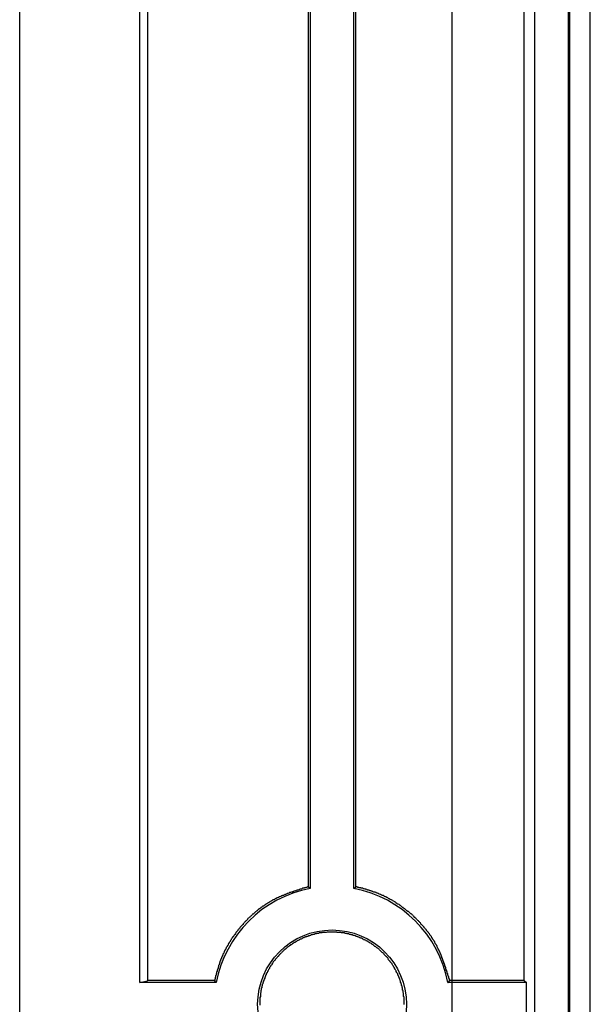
# Model space of a CAD drawing. Header units: millimetres. Extents: x 7187 to 8806, y -3756 to -2918.
# Tile 13 of 250: x 7210 to 7222, y -3593 to -3572. Entities that reach past the tile are written whole.
import ezdxf

# ---------------------------------------------------------------- set-up
doc = ezdxf.new("R2010")
doc.units = ezdxf.units.MM
doc.header["$LTSCALE"] = 3

msp = doc.modelspace()

# ---------------------------------------------------------------- linework, layer by layer
at = {"linetype": 'Continuous', "lineweight": 30}
for p, q in [((7210.097, -3754.365), (7210.097, -3513.365)), ((7220.812, -3526.165), (7220.812, -3741.565)), ((7221.512, -3526.165), (7221.512, -3741.565)), ((7221.539, -3526.165), (7221.539, -3741.565)), ((7221.972, -3741.49), (7221.972, -3526.24)), ((7212.598, -3592.413), (7212.598, -3552.317)), ((7212.755, -3552.356), (7212.755, -3592.374)), ((7220.598, -3592.366), (7220.598, -3552.364)), ((7216.145, -3554.275), (7216.145, -3590.455)), ((7217.049, -3590.455), (7217.049, -3554.275)), ((7216.101, -3554.311), (7216.101, -3590.419)), ((7217.093, -3590.418), (7217.093, -3554.312)), ((7212.598, -3592.413), (7212.755, -3592.374)), ((7214.187, -3592.413), (7212.598, -3592.413)), ((7220.645, -3592.413), (7219.007, -3592.413)), ((7220.598, -3592.366), (7220.645, -3592.413)), ((7220.645, -3593.317), (7220.645, -3592.413))]:
    msp.add_line(p, q, dxfattribs=at)
at = {"color": 3, "linetype": 'Continuous', "lineweight": 30}
msp.add_line((7219.097, -3747.365), (7219.097, -3520.365), dxfattribs=at)
at = {"linetype": 'Continuous', "lineweight": 30, "flags": 128}
for points in [[(7216.145, -3590.455), (7216.14, -3590.451), (7216.101, -3590.419)], [(7217.049, -3590.455), (7217.054, -3590.451), (7217.093, -3590.418)], [(7214.187, -3592.413), (7214.183, -3592.408), (7214.153, -3592.372)], [(7219.007, -3592.413), (7219.011, -3592.408), (7219.045, -3592.367)]]:
    msp.add_lwpolyline(points, dxfattribs=at)
at = {"linetype": 'Continuous', "lineweight": 30}
for points in [[(7216.105, -3590.42, 0), (7216.085, -3590.42, 0), (7216.075, -3590.43, 0), (7216.065, -3590.43, 0), (7216.055, -3590.43, 0), (7216.035, -3590.44, 0), (7216.025, -3590.44, 0), (7216.015, -3590.45, 0), (7216.005, -3590.45, 0), (7215.985, -3590.45, 0), (7215.975, -3590.46, 0), (7215.965, -3590.46, 0), (7215.955, -3590.47, 0), (7215.935, -3590.47, 0), (7215.925, -3590.47, 0), (7215.915, -3590.48, 0), (7215.905, -3590.48, 0), (7215.885, -3590.49, 0), (7215.875, -3590.49, 0), (7215.865, -3590.49, 0), (7215.855, -3590.5, 0), (7215.835, -3590.5, 0), (7215.825, -3590.51, 0), (7215.815, -3590.51, 0), (7215.805, -3590.51, 0), (7215.785, -3590.52, 0), (7215.775, -3590.52, 0), (7215.765, -3590.53, 0), (7215.755, -3590.53, 0), (7215.735, -3590.54, 0), (7215.725, -3590.54, 0), (7215.715, -3590.54, 0), (7215.705, -3590.55, 0), (7215.695, -3590.55, 0), (7215.675, -3590.56, 0), (7215.665, -3590.56, 0), (7215.655, -3590.57, 0), (7215.645, -3590.57, 0), (7215.625, -3590.58, 0), (7215.615, -3590.58, 0), (7215.605, -3590.59, 0), (7215.595, -3590.59, 0), (7215.585, -3590.6, 0), (7215.565, -3590.6, 0), (7215.555, -3590.61, 0), (7215.545, -3590.61, 0), (7215.535, -3590.62, 0), (7215.525, -3590.62, 0), (7215.505, -3590.63, 0), (7215.495, -3590.63, 0), (7215.485, -3590.64, 0), (7215.475, -3590.64, 0), (7215.465, -3590.65, 0), (7215.455, -3590.65, 0), (7215.435, -3590.66, 0), (7215.425, -3590.66, 0), (7215.415, -3590.67, 0), (7215.405, -3590.68, 0), (7215.395, -3590.68, 0), (7215.385, -3590.69, 0), (7215.365, -3590.69, 0), (7215.355, -3590.7, 0), (7215.345, -3590.71, 0), (7215.335, -3590.71, 0), (7215.325, -3590.72, 0), (7215.315, -3590.73, 0), (7215.305, -3590.73, 0), (7215.295, -3590.74, 0), (7215.275, -3590.75, 0), (7215.265, -3590.75, 0), (7215.255, -3590.76, 0), (7215.245, -3590.77, 0), (7215.235, -3590.77, 0), (7215.225, -3590.78, 0), (7215.215, -3590.79, 0), (7215.205, -3590.79, 0), (7215.195, -3590.8, 0), (7215.185, -3590.81, 0), (7215.175, -3590.82, 0), (7215.155, -3590.82, 0), (7215.145, -3590.83, 0), (7215.135, -3590.84, 0), (7215.125, -3590.85, 0), (7215.115, -3590.85, 0), (7215.105, -3590.86, 0), (7215.095, -3590.87, 0), (7215.085, -3590.88, 0), (7215.075, -3590.88, 0), (7215.065, -3590.89, 0), (7215.055, -3590.9, 0), (7215.045, -3590.91, 0), (7215.035, -3590.92, 0), (7215.025, -3590.93, 0), (7215.015, -3590.93, 0), (7215.005, -3590.94, 0), (7214.995, -3590.95, 0), (7214.985, -3590.96, 0), (7214.975, -3590.97, 0), (7214.965, -3590.98, 0), (7214.955, -3590.99, 0), (7214.945, -3590.99, 0), (7214.935, -3591, 0), (7214.925, -3591.01, 0), (7214.915, -3591.02, 0), (7214.905, -3591.03, 0), (7214.895, -3591.04, 0), (7214.885, -3591.05, 0), (7214.875, -3591.06, 0), (7214.865, -3591.07, 0), (7214.855, -3591.07, 0), (7214.845, -3591.08, 0), (7214.835, -3591.09, 0), (7214.835, -3591.1, 0), (7214.825, -3591.11, 0), (7214.815, -3591.12, 0), (7214.805, -3591.13, 0), (7214.795, -3591.14, 0), (7214.785, -3591.15, 0), (7214.775, -3591.16, 0), (7214.765, -3591.17, 0), (7214.755, -3591.18, 0), (7214.745, -3591.19, 0), (7214.745, -3591.2, 0), (7214.735, -3591.21, 0), (7214.725, -3591.22, 0), (7214.715, -3591.23, 0), (7214.705, -3591.24, 0), (7214.695, -3591.25, 0), (7214.685, -3591.26, 0), (7214.675, -3591.27, 0), (7214.675, -3591.28, 0), (7214.665, -3591.29, 0), (7214.655, -3591.3, 0), (7214.645, -3591.31, 0), (7214.635, -3591.32, 0), (7214.635, -3591.33, 0), (7214.625, -3591.34, 0), (7214.615, -3591.35, 0), (7214.605, -3591.36, 0), (7214.595, -3591.37, 0), (7214.595, -3591.38, 0), (7214.585, -3591.39, 0), (7214.575, -3591.41, 0), (7214.565, -3591.42, 0), (7214.555, -3591.43, 0), (7214.555, -3591.44, 0), (7214.545, -3591.45, 0), (7214.535, -3591.46, 0), (7214.525, -3591.47, 0), (7214.525, -3591.48, 0), (7214.515, -3591.49, 0), (7214.505, -3591.5, 0), (7214.495, -3591.51, 0), (7214.495, -3591.52, 0), (7214.485, -3591.54, 0), (7214.475, -3591.55, 0), (7214.475, -3591.56, 0), (7214.465, -3591.57, 0), (7214.455, -3591.58, 0), (7214.455, -3591.59, 0), (7214.445, -3591.6, 0), (7214.435, -3591.61, 0), (7214.435, -3591.63, 0), (7214.425, -3591.64, 0), (7214.415, -3591.65, 0), (7214.415, -3591.66, 0), (7214.405, -3591.67, 0), (7214.395, -3591.68, 0), (7214.395, -3591.69, 0), (7214.385, -3591.71, 0), (7214.385, -3591.72, 0), (7214.375, -3591.73, 0), (7214.365, -3591.74, 0), (7214.365, -3591.75, 0), (7214.355, -3591.76, 0), (7214.355, -3591.78, 0), (7214.345, -3591.79, 0), (7214.345, -3591.8, 0), (7214.335, -3591.81, 0), (7214.325, -3591.82, 0), (7214.325, -3591.84, 0), (7214.315, -3591.85, 0), (7214.315, -3591.86, 0), (7214.305, -3591.87, 0), (7214.305, -3591.88, 0), (7214.295, -3591.9, 0), (7214.295, -3591.91, 0), (7214.285, -3591.92, 0), (7214.285, -3591.93, 0), (7214.275, -3591.94, 0), (7214.275, -3591.96, 0), (7214.265, -3591.97, 0), (7214.265, -3591.98, 0), (7214.265, -3591.99, 0), (7214.255, -3592.01, 0), (7214.255, -3592.02, 0), (7214.245, -3592.03, 0), (7214.245, -3592.04, 0), (7214.235, -3592.06, 0), (7214.235, -3592.07, 0), (7214.235, -3592.08, 0), (7214.225, -3592.09, 0), (7214.225, -3592.11, 0), (7214.225, -3592.12, 0), (7214.215, -3592.13, 0), (7214.215, -3592.14, 0), (7214.205, -3592.16, 0), (7214.205, -3592.17, 0), (7214.205, -3592.18, 0), (7214.195, -3592.19, 0), (7214.195, -3592.21, 0), (7214.195, -3592.22, 0), (7214.185, -3592.23, 0), (7214.185, -3592.24, 0), (7214.185, -3592.26, 0), (7214.175, -3592.27, 0), (7214.175, -3592.28, 0), (7214.175, -3592.3, 0), (7214.165, -3592.31, 0), (7214.165, -3592.32, 0), (7214.165, -3592.33, 0), (7214.155, -3592.35, 0), (7214.155, -3592.36, 0), (7214.155, -3592.37, 0)], [(7219.045, -3592.37, 0), (7219.045, -3592.35, 0), (7219.035, -3592.34, 0), (7219.035, -3592.33, 0), (7219.025, -3592.32, 0), (7219.025, -3592.3, 0), (7219.025, -3592.29, 0), (7219.015, -3592.28, 0), (7219.015, -3592.27, 0), (7219.005, -3592.25, 0), (7219.005, -3592.24, 0), (7219.005, -3592.23, 0), (7218.995, -3592.22, 0), (7218.995, -3592.2, 0), (7218.995, -3592.19, 0), (7218.985, -3592.18, 0), (7218.985, -3592.17, 0), (7218.975, -3592.15, 0), (7218.975, -3592.14, 0), (7218.965, -3592.13, 0), (7218.965, -3592.12, 0), (7218.965, -3592.1, 0), (7218.955, -3592.09, 0), (7218.955, -3592.08, 0), (7218.945, -3592.07, 0), (7218.945, -3592.05, 0), (7218.945, -3592.04, 0), (7218.935, -3592.03, 0), (7218.935, -3592.02, 0), (7218.925, -3592, 0), (7218.925, -3591.99, 0), (7218.915, -3591.98, 0), (7218.915, -3591.97, 0), (7218.905, -3591.95, 0), (7218.905, -3591.94, 0), (7218.905, -3591.93, 0), (7218.895, -3591.92, 0), (7218.895, -3591.91, 0), (7218.885, -3591.89, 0), (7218.885, -3591.88, 0), (7218.875, -3591.87, 0), (7218.875, -3591.86, 0), (7218.865, -3591.84, 0), (7218.865, -3591.83, 0), (7218.855, -3591.82, 0), (7218.855, -3591.81, 0), (7218.845, -3591.8, 0), (7218.845, -3591.78, 0), (7218.835, -3591.77, 0), (7218.835, -3591.76, 0), (7218.825, -3591.75, 0), (7218.825, -3591.74, 0), (7218.815, -3591.73, 0), (7218.805, -3591.71, 0), (7218.805, -3591.7, 0), (7218.795, -3591.69, 0), (7218.795, -3591.68, 0), (7218.785, -3591.67, 0), (7218.785, -3591.66, 0), (7218.775, -3591.64, 0), (7218.765, -3591.63, 0), (7218.765, -3591.62, 0), (7218.755, -3591.61, 0), (7218.745, -3591.6, 0), (7218.745, -3591.59, 0), (7218.735, -3591.58, 0), (7218.735, -3591.56, 0), (7218.725, -3591.55, 0), (7218.715, -3591.54, 0), (7218.715, -3591.53, 0), (7218.705, -3591.52, 0), (7218.695, -3591.51, 0), (7218.685, -3591.5, 0), (7218.685, -3591.49, 0), (7218.675, -3591.48, 0), (7218.665, -3591.46, 0), (7218.665, -3591.45, 0), (7218.655, -3591.44, 0), (7218.645, -3591.43, 0), (7218.635, -3591.42, 0), (7218.635, -3591.41, 0), (7218.625, -3591.4, 0), (7218.615, -3591.39, 0), (7218.605, -3591.38, 0), (7218.605, -3591.37, 0), (7218.595, -3591.36, 0), (7218.585, -3591.35, 0), (7218.575, -3591.34, 0), (7218.565, -3591.33, 0), (7218.565, -3591.32, 0), (7218.555, -3591.31, 0), (7218.545, -3591.3, 0), (7218.535, -3591.29, 0), (7218.525, -3591.28, 0), (7218.515, -3591.27, 0), (7218.515, -3591.26, 0), (7218.505, -3591.25, 0), (7218.495, -3591.24, 0), (7218.485, -3591.23, 0), (7218.475, -3591.22, 0), (7218.465, -3591.21, 0), (7218.455, -3591.2, 0), (7218.445, -3591.19, 0), (7218.445, -3591.18, 0), (7218.435, -3591.17, 0), (7218.425, -3591.16, 0), (7218.415, -3591.15, 0), (7218.405, -3591.14, 0), (7218.395, -3591.13, 0), (7218.385, -3591.12, 0), (7218.375, -3591.11, 0), (7218.365, -3591.1, 0), (7218.355, -3591.09, 0), (7218.345, -3591.08, 0), (7218.335, -3591.07, 0), (7218.325, -3591.06, 0), (7218.315, -3591.06, 0), (7218.305, -3591.05, 0), (7218.305, -3591.04, 0), (7218.295, -3591.03, 0), (7218.285, -3591.02, 0), (7218.275, -3591.01, 0), (7218.265, -3591, 0), (7218.255, -3590.99, 0), (7218.245, -3590.98, 0), (7218.235, -3590.98, 0), (7218.225, -3590.97, 0), (7218.215, -3590.96, 0), (7218.205, -3590.95, 0), (7218.195, -3590.94, 0), (7218.185, -3590.93, 0), (7218.175, -3590.93, 0), (7218.155, -3590.92, 0), (7218.145, -3590.91, 0), (7218.135, -3590.9, 0), (7218.125, -3590.89, 0), (7218.115, -3590.88, 0), (7218.105, -3590.88, 0), (7218.095, -3590.87, 0), (7218.085, -3590.86, 0), (7218.075, -3590.85, 0), (7218.065, -3590.85, 0), (7218.055, -3590.84, 0), (7218.045, -3590.83, 0), (7218.035, -3590.82, 0), (7218.025, -3590.81, 0), (7218.015, -3590.81, 0), (7218.005, -3590.8, 0), (7217.995, -3590.79, 0), (7217.975, -3590.78, 0), (7217.965, -3590.78, 0), (7217.955, -3590.77, 0), (7217.945, -3590.76, 0), (7217.935, -3590.76, 0), (7217.925, -3590.75, 0), (7217.915, -3590.74, 0), (7217.905, -3590.73, 0), (7217.895, -3590.73, 0), (7217.885, -3590.72, 0), (7217.865, -3590.71, 0), (7217.855, -3590.71, 0), (7217.845, -3590.7, 0), (7217.835, -3590.69, 0), (7217.825, -3590.69, 0), (7217.815, -3590.68, 0), (7217.805, -3590.68, 0), (7217.785, -3590.67, 0), (7217.775, -3590.66, 0), (7217.765, -3590.66, 0), (7217.755, -3590.65, 0), (7217.745, -3590.64, 0), (7217.735, -3590.64, 0), (7217.715, -3590.63, 0), (7217.705, -3590.63, 0), (7217.695, -3590.62, 0), (7217.685, -3590.62, 0), (7217.675, -3590.61, 0), (7217.665, -3590.6, 0), (7217.645, -3590.6, 0), (7217.635, -3590.59, 0), (7217.625, -3590.59, 0), (7217.615, -3590.58, 0), (7217.605, -3590.58, 0), (7217.585, -3590.57, 0), (7217.575, -3590.57, 0), (7217.565, -3590.56, 0), (7217.555, -3590.56, 0), (7217.545, -3590.55, 0), (7217.525, -3590.55, 0), (7217.515, -3590.54, 0), (7217.505, -3590.54, 0), (7217.495, -3590.53, 0), (7217.485, -3590.53, 0), (7217.465, -3590.53, 0), (7217.455, -3590.52, 0), (7217.445, -3590.52, 0), (7217.435, -3590.51, 0), (7217.415, -3590.51, 0), (7217.405, -3590.5, 0), (7217.395, -3590.5, 0), (7217.385, -3590.5, 0), (7217.365, -3590.49, 0), (7217.355, -3590.49, 0), (7217.345, -3590.49, 0), (7217.335, -3590.48, 0), (7217.315, -3590.48, 0), (7217.305, -3590.47, 0), (7217.295, -3590.47, 0), (7217.285, -3590.47, 0), (7217.265, -3590.46, 0), (7217.255, -3590.46, 0), (7217.245, -3590.46, 0), (7217.235, -3590.45, 0), (7217.215, -3590.45, 0), (7217.205, -3590.45, 0), (7217.195, -3590.44, 0), (7217.185, -3590.44, 0), (7217.165, -3590.44, 0), (7217.155, -3590.43, 0), (7217.145, -3590.43, 0), (7217.135, -3590.43, 0), (7217.115, -3590.42, 0), (7217.105, -3590.42, 0), (7217.095, -3590.42, 0)], [(7218.095, -3592.87, 0), (7218.095, -3592.86, 0), (7218.095, -3592.85, 0), (7218.095, -3592.83, 0), (7218.095, -3592.82, 0), (7218.095, -3592.81, 0), (7218.095, -3592.79, 0), (7218.095, -3592.78, 0), (7218.095, -3592.77, 0), (7218.095, -3592.75, 0), (7218.095, -3592.74, 0), (7218.095, -3592.73, 0), (7218.095, -3592.71, 0), (7218.085, -3592.7, 0), (7218.085, -3592.69, 0), (7218.085, -3592.67, 0), (7218.085, -3592.66, 0), (7218.085, -3592.65, 0), (7218.085, -3592.63, 0), (7218.075, -3592.62, 0), (7218.075, -3592.61, 0), (7218.075, -3592.59, 0), (7218.075, -3592.58, 0), (7218.065, -3592.57, 0), (7218.065, -3592.55, 0), (7218.065, -3592.54, 0), (7218.065, -3592.53, 0), (7218.055, -3592.51, 0), (7218.055, -3592.5, 0), (7218.055, -3592.49, 0), (7218.045, -3592.47, 0), (7218.045, -3592.46, 0), (7218.045, -3592.45, 0), (7218.035, -3592.43, 0), (7218.035, -3592.42, 0), (7218.025, -3592.41, 0), (7218.025, -3592.4, 0), (7218.025, -3592.38, 0), (7218.015, -3592.37, 0), (7218.015, -3592.36, 0), (7218.005, -3592.35, 0), (7218.005, -3592.33, 0), (7217.995, -3592.32, 0), (7217.995, -3592.31, 0), (7217.985, -3592.3, 0), (7217.985, -3592.28, 0), (7217.975, -3592.27, 0), (7217.975, -3592.26, 0), (7217.965, -3592.25, 0), (7217.965, -3592.23, 0), (7217.955, -3592.22, 0), (7217.945, -3592.21, 0), (7217.945, -3592.2, 0), (7217.935, -3592.18, 0), (7217.935, -3592.17, 0), (7217.925, -3592.16, 0), (7217.915, -3592.15, 0), (7217.915, -3592.14, 0), (7217.905, -3592.13, 0), (7217.895, -3592.11, 0), (7217.895, -3592.1, 0), (7217.885, -3592.09, 0), (7217.875, -3592.08, 0), (7217.875, -3592.07, 0), (7217.865, -3592.06, 0), (7217.855, -3592.04, 0), (7217.845, -3592.03, 0), (7217.845, -3592.02, 0), (7217.835, -3592.01, 0), (7217.825, -3592, 0), (7217.815, -3591.99, 0), (7217.805, -3591.98, 0), (7217.805, -3591.97, 0), (7217.795, -3591.96, 0), (7217.785, -3591.95, 0), (7217.775, -3591.94, 0), (7217.765, -3591.92, 0), (7217.765, -3591.91, 0), (7217.755, -3591.9, 0), (7217.745, -3591.89, 0), (7217.735, -3591.88, 0), (7217.725, -3591.87, 0), (7217.715, -3591.86, 0), (7217.705, -3591.85, 0), (7217.695, -3591.84, 0), (7217.685, -3591.83, 0), (7217.685, -3591.82, 0), (7217.675, -3591.81, 0), (7217.665, -3591.8, 0), (7217.655, -3591.79, 0), (7217.645, -3591.79, 0), (7217.635, -3591.78, 0), (7217.625, -3591.77, 0), (7217.615, -3591.76, 0), (7217.605, -3591.75, 0), (7217.595, -3591.74, 0), (7217.585, -3591.73, 0), (7217.575, -3591.72, 0), (7217.565, -3591.71, 0), (7217.555, -3591.7, 0), (7217.545, -3591.7, 0), (7217.535, -3591.69, 0), (7217.525, -3591.68, 0), (7217.505, -3591.67, 0), (7217.495, -3591.66, 0), (7217.485, -3591.66, 0), (7217.475, -3591.65, 0), (7217.465, -3591.64, 0), (7217.455, -3591.63, 0), (7217.445, -3591.62, 0), (7217.435, -3591.62, 0), (7217.425, -3591.61, 0), (7217.415, -3591.6, 0), (7217.395, -3591.59, 0), (7217.385, -3591.59, 0), (7217.375, -3591.58, 0), (7217.365, -3591.57, 0), (7217.355, -3591.57, 0), (7217.345, -3591.56, 0), (7217.335, -3591.55, 0), (7217.315, -3591.55, 0), (7217.305, -3591.54, 0), (7217.295, -3591.53, 0), (7217.285, -3591.53, 0), (7217.275, -3591.52, 0), (7217.255, -3591.52, 0), (7217.245, -3591.51, 0), (7217.235, -3591.5, 0), (7217.225, -3591.5, 0), (7217.215, -3591.49, 0), (7217.195, -3591.49, 0), (7217.185, -3591.48, 0), (7217.175, -3591.48, 0), (7217.165, -3591.47, 0), (7217.145, -3591.47, 0), (7217.135, -3591.46, 0), (7217.125, -3591.46, 0), (7217.115, -3591.45, 0), (7217.095, -3591.45, 0), (7217.085, -3591.44, 0), (7217.075, -3591.44, 0), (7217.065, -3591.43, 0), (7217.045, -3591.43, 0), (7217.035, -3591.43, 0), (7217.025, -3591.42, 0), (7217.005, -3591.42, 0), (7216.995, -3591.42, 0), (7216.985, -3591.41, 0), (7216.975, -3591.41, 0), (7216.955, -3591.41, 0), (7216.945, -3591.4, 0), (7216.935, -3591.4, 0), (7216.915, -3591.4, 0), (7216.905, -3591.39, 0), (7216.895, -3591.39, 0), (7216.875, -3591.39, 0), (7216.865, -3591.39, 0), (7216.855, -3591.38, 0), (7216.835, -3591.38, 0), (7216.825, -3591.38, 0), (7216.815, -3591.38, 0), (7216.795, -3591.38, 0), (7216.785, -3591.37, 0), (7216.775, -3591.37, 0), (7216.755, -3591.37, 0), (7216.745, -3591.37, 0), (7216.735, -3591.37, 0), (7216.715, -3591.37, 0), (7216.705, -3591.37, 0), (7216.695, -3591.36, 0), (7216.675, -3591.36, 0), (7216.665, -3591.36, 0), (7216.655, -3591.36, 0), (7216.635, -3591.36, 0), (7216.625, -3591.36, 0), (7216.615, -3591.36, 0), (7216.595, -3591.36, 0), (7216.585, -3591.36, 0), (7216.575, -3591.36, 0), (7216.555, -3591.36, 0), (7216.545, -3591.36, 0), (7216.535, -3591.36, 0), (7216.515, -3591.36, 0), (7216.505, -3591.36, 0), (7216.495, -3591.36, 0), (7216.475, -3591.37, 0), (7216.465, -3591.37, 0), (7216.455, -3591.37, 0), (7216.435, -3591.37, 0), (7216.425, -3591.37, 0), (7216.415, -3591.37, 0), (7216.395, -3591.37, 0), (7216.385, -3591.38, 0), (7216.375, -3591.38, 0), (7216.355, -3591.38, 0), (7216.345, -3591.38, 0), (7216.335, -3591.38, 0), (7216.315, -3591.39, 0), (7216.305, -3591.39, 0), (7216.295, -3591.39, 0), (7216.275, -3591.39, 0), (7216.265, -3591.4, 0), (7216.255, -3591.4, 0), (7216.245, -3591.4, 0), (7216.225, -3591.41, 0), (7216.215, -3591.41, 0), (7216.205, -3591.41, 0), (7216.185, -3591.42, 0), (7216.175, -3591.42, 0), (7216.165, -3591.42, 0), (7216.155, -3591.43, 0), (7216.135, -3591.43, 0), (7216.125, -3591.44, 0), (7216.115, -3591.44, 0), (7216.095, -3591.45, 0), (7216.085, -3591.45, 0), (7216.075, -3591.45, 0), (7216.065, -3591.46, 0), (7216.045, -3591.46, 0), (7216.035, -3591.47, 0), (7216.025, -3591.47, 0), (7216.015, -3591.48, 0), (7215.995, -3591.48, 0), (7215.985, -3591.49, 0), (7215.975, -3591.49, 0), (7215.965, -3591.5, 0), (7215.955, -3591.51, 0), (7215.935, -3591.51, 0), (7215.925, -3591.52, 0), (7215.915, -3591.52, 0), (7215.905, -3591.53, 0), (7215.895, -3591.54, 0), (7215.875, -3591.54, 0), (7215.865, -3591.55, 0), (7215.855, -3591.56, 0), (7215.845, -3591.56, 0), (7215.835, -3591.57, 0), (7215.825, -3591.58, 0), (7215.805, -3591.58, 0), (7215.795, -3591.59, 0), (7215.785, -3591.6, 0), (7215.775, -3591.6, 0), (7215.765, -3591.61, 0), (7215.755, -3591.62, 0), (7215.745, -3591.63, 0), (7215.735, -3591.63, 0), (7215.725, -3591.64, 0), (7215.705, -3591.65, 0), (7215.695, -3591.66, 0), (7215.685, -3591.67, 0), (7215.675, -3591.67, 0), (7215.665, -3591.68, 0), (7215.655, -3591.69, 0), (7215.645, -3591.7, 0), (7215.635, -3591.71, 0), (7215.625, -3591.72, 0), (7215.615, -3591.72, 0), (7215.605, -3591.73, 0), (7215.595, -3591.74, 0), (7215.585, -3591.75, 0), (7215.575, -3591.76, 0), (7215.565, -3591.77, 0), (7215.555, -3591.78, 0), (7215.545, -3591.79, 0), (7215.535, -3591.8, 0), (7215.525, -3591.81, 0), (7215.515, -3591.82, 0), (7215.505, -3591.83, 0), (7215.495, -3591.84, 0), (7215.485, -3591.85, 0), (7215.485, -3591.86, 0), (7215.475, -3591.87, 0), (7215.465, -3591.88, 0), (7215.455, -3591.89, 0), (7215.445, -3591.9, 0), (7215.435, -3591.91, 0), (7215.425, -3591.92, 0), (7215.415, -3591.93, 0), (7215.415, -3591.94, 0), (7215.405, -3591.95, 0), (7215.395, -3591.96, 0), (7215.385, -3591.97, 0), (7215.375, -3591.98, 0), (7215.375, -3591.99, 0), (7215.365, -3592, 0), (7215.355, -3592.01, 0), (7215.345, -3592.03, 0), (7215.345, -3592.04, 0), (7215.335, -3592.05, 0), (7215.325, -3592.06, 0), (7215.315, -3592.07, 0), (7215.315, -3592.08, 0), (7215.305, -3592.09, 0), (7215.295, -3592.1, 0), (7215.295, -3592.12, 0), (7215.285, -3592.13, 0), (7215.275, -3592.14, 0), (7215.275, -3592.15, 0), (7215.265, -3592.16, 0), (7215.255, -3592.18, 0), (7215.255, -3592.19, 0), (7215.245, -3592.2, 0), (7215.245, -3592.21, 0), (7215.235, -3592.22, 0), (7215.225, -3592.24, 0), (7215.225, -3592.25, 0), (7215.215, -3592.26, 0), (7215.215, -3592.27, 0), (7215.205, -3592.29, 0), (7215.205, -3592.3, 0), (7215.195, -3592.31, 0), (7215.195, -3592.32, 0), (7215.185, -3592.34, 0), (7215.185, -3592.35, 0), (7215.175, -3592.36, 0), (7215.175, -3592.37, 0), (7215.165, -3592.39, 0), (7215.165, -3592.4, 0), (7215.165, -3592.41, 0), (7215.155, -3592.42, 0), (7215.155, -3592.44, 0), (7215.145, -3592.45, 0), (7215.145, -3592.46, 0), (7215.145, -3592.48, 0), (7215.135, -3592.49, 0), (7215.135, -3592.5, 0), (7215.135, -3592.52, 0), (7215.125, -3592.53, 0), (7215.125, -3592.54, 0), (7215.125, -3592.56, 0), (7215.125, -3592.57, 0), (7215.115, -3592.58, 0), (7215.115, -3592.6, 0), (7215.115, -3592.61, 0), (7215.115, -3592.62, 0), (7215.105, -3592.63, 0), (7215.105, -3592.65, 0), (7215.105, -3592.66, 0), (7215.105, -3592.68, 0), (7215.105, -3592.69, 0), (7215.105, -3592.7, 0), (7215.095, -3592.72, 0), (7215.095, -3592.73, 0), (7215.095, -3592.74, 0), (7215.095, -3592.76, 0), (7215.095, -3592.77, 0), (7215.095, -3592.78, 0), (7215.095, -3592.8, 0), (7215.095, -3592.81, 0), (7215.095, -3592.82, 0), (7215.095, -3592.84, 0), (7215.095, -3592.85, 0), (7215.095, -3592.86, 0), (7215.095, -3592.88, 0)], [(7214.155, -3592.37, 0), (7214.145, -3592.37, 0), (7214.135, -3592.37, 0), (7214.115, -3592.37, 0), (7214.105, -3592.37, 0), (7214.095, -3592.37, 0), (7214.085, -3592.37, 0), (7214.075, -3592.37, 0), (7214.065, -3592.37, 0), (7214.055, -3592.37, 0), (7214.045, -3592.37, 0), (7214.035, -3592.37, 0), (7214.025, -3592.37, 0), (7214.015, -3592.37, 0), (7213.995, -3592.37, 0), (7213.985, -3592.37, 0), (7213.975, -3592.37, 0), (7213.965, -3592.37, 0), (7213.955, -3592.37, 0), (7213.945, -3592.37, 0), (7213.935, -3592.37, 0), (7213.925, -3592.37, 0), (7213.915, -3592.37, 0), (7213.905, -3592.37, 0), (7213.895, -3592.37, 0), (7213.875, -3592.37, 0), (7213.865, -3592.37, 0), (7213.855, -3592.37, 0), (7213.845, -3592.37, 0), (7213.835, -3592.37, 0), (7213.825, -3592.37, 0), (7213.815, -3592.37, 0), (7213.805, -3592.37, 0), (7213.795, -3592.37, 0), (7213.785, -3592.37, 0), (7213.765, -3592.37, 0), (7213.755, -3592.37, 0), (7213.745, -3592.37, 0), (7213.735, -3592.37, 0), (7213.725, -3592.37, 0), (7213.715, -3592.37, 0), (7213.705, -3592.37, 0), (7213.695, -3592.37, 0), (7213.685, -3592.37, 0), (7213.675, -3592.37, 0), (7213.665, -3592.37, 0), (7213.645, -3592.37, 0), (7213.635, -3592.37, 0), (7213.625, -3592.37, 0), (7213.615, -3592.37, 0), (7213.605, -3592.37, 0), (7213.595, -3592.37, 0), (7213.585, -3592.37, 0), (7213.575, -3592.37, 0), (7213.565, -3592.37, 0), (7213.555, -3592.37, 0), (7213.545, -3592.37, 0), (7213.525, -3592.37, 0), (7213.515, -3592.37, 0), (7213.505, -3592.37, 0), (7213.495, -3592.37, 0), (7213.485, -3592.37, 0), (7213.475, -3592.37, 0), (7213.465, -3592.37, 0), (7213.455, -3592.37, 0), (7213.445, -3592.37, 0), (7213.435, -3592.37, 0), (7213.425, -3592.37, 0), (7213.405, -3592.37, 0), (7213.395, -3592.37, 0), (7213.385, -3592.37, 0), (7213.375, -3592.37, 0), (7213.365, -3592.37, 0), (7213.355, -3592.37, 0), (7213.345, -3592.37, 0), (7213.335, -3592.37, 0), (7213.325, -3592.37, 0), (7213.315, -3592.37, 0), (7213.305, -3592.37, 0), (7213.285, -3592.37, 0), (7213.275, -3592.37, 0), (7213.265, -3592.37, 0), (7213.255, -3592.37, 0), (7213.245, -3592.37, 0), (7213.235, -3592.37, 0), (7213.225, -3592.37, 0), (7213.215, -3592.37, 0), (7213.205, -3592.37, 0), (7213.195, -3592.37, 0), (7213.185, -3592.37, 0), (7213.165, -3592.37, 0), (7213.155, -3592.37, 0), (7213.145, -3592.37, 0), (7213.135, -3592.37, 0), (7213.125, -3592.37, 0), (7213.115, -3592.37, 0), (7213.105, -3592.37, 0), (7213.095, -3592.37, 0), (7213.085, -3592.37, 0), (7213.075, -3592.37, 0), (7213.065, -3592.37, 0), (7213.045, -3592.37, 0), (7213.035, -3592.37, 0), (7213.025, -3592.37, 0), (7213.015, -3592.37, 0), (7213.005, -3592.37, 0), (7212.995, -3592.37, 0), (7212.985, -3592.37, 0), (7212.975, -3592.37, 0), (7212.965, -3592.37, 0), (7212.955, -3592.37, 0), (7212.945, -3592.37, 0), (7212.925, -3592.37, 0), (7212.915, -3592.37, 0), (7212.905, -3592.37, 0), (7212.895, -3592.37, 0), (7212.885, -3592.37, 0), (7212.875, -3592.37, 0), (7212.865, -3592.37, 0), (7212.855, -3592.37, 0), (7212.845, -3592.37, 0), (7212.835, -3592.37, 0), (7212.825, -3592.37, 0), (7212.805, -3592.37, 0), (7212.795, -3592.37, 0), (7212.785, -3592.37, 0), (7212.775, -3592.37, 0), (7212.765, -3592.37, 0), (7212.755, -3592.37, 0)], [(7220.595, -3592.37, 0), (7220.585, -3592.37, 0), (7220.575, -3592.37, 0), (7220.565, -3592.37, 0), (7220.545, -3592.37, 0), (7220.535, -3592.37, 0), (7220.525, -3592.37, 0), (7220.515, -3592.37, 0), (7220.505, -3592.37, 0), (7220.485, -3592.37, 0), (7220.475, -3592.37, 0), (7220.465, -3592.37, 0), (7220.455, -3592.37, 0), (7220.435, -3592.37, 0), (7220.425, -3592.37, 0), (7220.415, -3592.37, 0), (7220.405, -3592.37, 0), (7220.395, -3592.37, 0), (7220.375, -3592.37, 0), (7220.365, -3592.37, 0), (7220.355, -3592.37, 0), (7220.345, -3592.37, 0), (7220.335, -3592.37, 0), (7220.315, -3592.37, 0), (7220.305, -3592.37, 0), (7220.295, -3592.37, 0), (7220.285, -3592.37, 0), (7220.265, -3592.37, 0), (7220.255, -3592.37, 0), (7220.245, -3592.37, 0), (7220.235, -3592.37, 0), (7220.225, -3592.37, 0), (7220.205, -3592.37, 0), (7220.195, -3592.37, 0), (7220.185, -3592.37, 0), (7220.175, -3592.37, 0), (7220.165, -3592.37, 0), (7220.145, -3592.37, 0), (7220.135, -3592.37, 0), (7220.125, -3592.37, 0), (7220.115, -3592.37, 0), (7220.095, -3592.37, 0), (7220.085, -3592.37, 0), (7220.075, -3592.37, 0), (7220.065, -3592.37, 0), (7220.055, -3592.37, 0), (7220.035, -3592.37, 0), (7220.025, -3592.37, 0), (7220.015, -3592.37, 0), (7220.005, -3592.37, 0), (7219.995, -3592.37, 0), (7219.975, -3592.37, 0), (7219.965, -3592.37, 0), (7219.955, -3592.37, 0), (7219.945, -3592.37, 0), (7219.935, -3592.37, 0), (7219.915, -3592.37, 0), (7219.905, -3592.37, 0), (7219.895, -3592.37, 0), (7219.885, -3592.37, 0), (7219.865, -3592.37, 0), (7219.855, -3592.37, 0), (7219.845, -3592.37, 0), (7219.835, -3592.37, 0), (7219.825, -3592.37, 0), (7219.805, -3592.37, 0), (7219.795, -3592.37, 0), (7219.785, -3592.37, 0), (7219.775, -3592.37, 0), (7219.765, -3592.37, 0), (7219.745, -3592.37, 0), (7219.735, -3592.37, 0), (7219.725, -3592.37, 0), (7219.715, -3592.37, 0), (7219.695, -3592.37, 0), (7219.685, -3592.37, 0), (7219.675, -3592.37, 0), (7219.665, -3592.37, 0), (7219.655, -3592.37, 0), (7219.635, -3592.37, 0), (7219.625, -3592.37, 0), (7219.615, -3592.37, 0), (7219.605, -3592.37, 0), (7219.595, -3592.37, 0), (7219.575, -3592.37, 0), (7219.565, -3592.37, 0), (7219.555, -3592.37, 0), (7219.545, -3592.37, 0), (7219.525, -3592.37, 0), (7219.515, -3592.37, 0), (7219.505, -3592.37, 0), (7219.495, -3592.37, 0), (7219.485, -3592.37, 0), (7219.465, -3592.37, 0), (7219.455, -3592.37, 0), (7219.445, -3592.37, 0), (7219.435, -3592.37, 0), (7219.425, -3592.37, 0), (7219.405, -3592.37, 0), (7219.395, -3592.37, 0), (7219.385, -3592.37, 0), (7219.375, -3592.37, 0), (7219.355, -3592.37, 0), (7219.345, -3592.37, 0), (7219.335, -3592.37, 0), (7219.325, -3592.37, 0), (7219.315, -3592.37, 0), (7219.295, -3592.37, 0), (7219.285, -3592.37, 0), (7219.275, -3592.37, 0), (7219.265, -3592.37, 0), (7219.255, -3592.37, 0), (7219.235, -3592.37, 0), (7219.225, -3592.37, 0), (7219.215, -3592.37, 0), (7219.205, -3592.37, 0), (7219.195, -3592.37, 0), (7219.175, -3592.37, 0), (7219.165, -3592.37, 0), (7219.155, -3592.37, 0), (7219.145, -3592.37, 0), (7219.125, -3592.37, 0), (7219.115, -3592.37, 0), (7219.105, -3592.37, 0), (7219.095, -3592.37, 0), (7219.085, -3592.37, 0), (7219.065, -3592.37, 0), (7219.055, -3592.37, 0), (7219.045, -3592.37, 0)]]:
    msp.add_polyline3d(points, dxfattribs=at)
msp.add_circle((7216.597, -3592.865), 1.548, dxfattribs=at)
for start, end in [(100.6227, 169.3773), (10.6227, 79.3773)]:
    msp.add_arc((7216.597, -3592.865), 2.452, start, end, dxfattribs=at)

doc.saveas('drawing.dxf')
